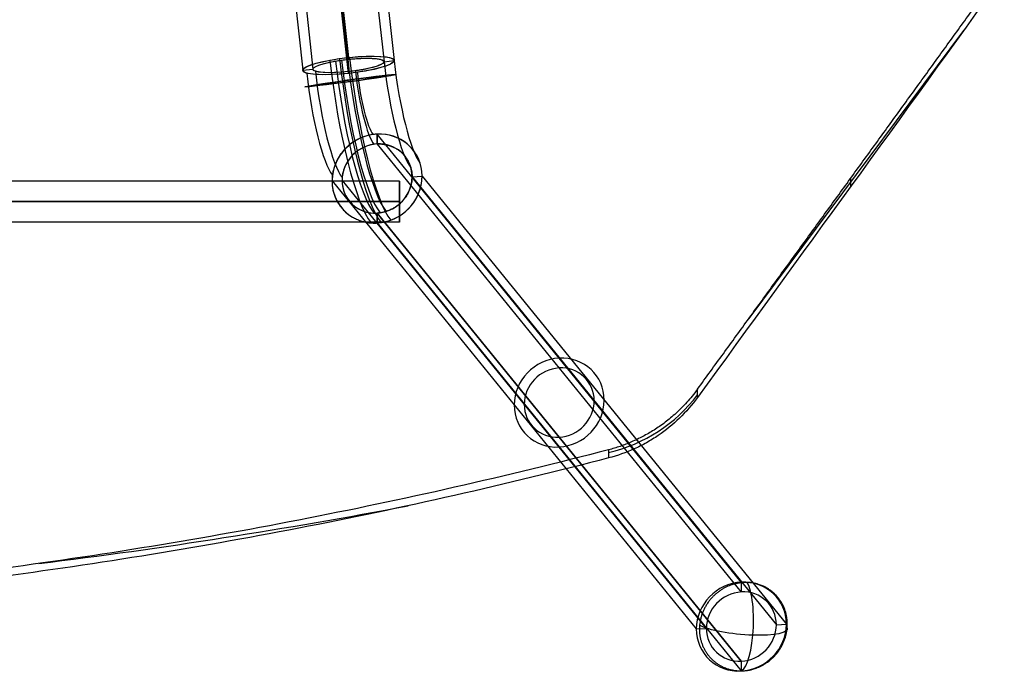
# Model space of a CAD drawing. Header units: millimetres. Extents: x -312 to 352, y -263 to 368.
# Tile 25 of 40: x 152 to 345, y -263 to -136. Entities that reach past the tile are written whole.
import ezdxf

# ---------------------------------------------------------------- set-up
doc = ezdxf.new("R2010")
doc.units = ezdxf.units.MM
doc.header["$MEASUREMENT"] = 0
doc.layers.add('Lean 4', color=7, linetype='Continuous', true_color=0xac69b9)
doc.layers.add('Legs', color=7, linetype='Continuous', true_color=0x5b5aa2)

msp = doc.modelspace()

# ---------------------------------------------------------------- linework, layer by layer
at = {"layer": 'Lean 4'}
for p, q in [((337.04, -137.72, 379.11), (294.99, -194.13, 388.05)), ((314.98, -168.19, 378.3), (314.97, -166.58, 388.46)), ((284.95, -209.55, 377.86), (284.95, -207.95, 387.97)), ((284.95, -209.55, 377.86), (284.95, -207.95, 387.97)), ((267.54, -219.82, 386.12), (267.55, -221.42, 376.04)), ((267.54, -219.82, 386.12), (267.55, -221.42, 376.04))]:
    msp.add_line(p, q, dxfattribs=at)
at = {"layer": 'Lean 4', "extrusion": (-8.93094e-05, 0.156434, 0.987688)}
for centre, radius, start, end in [((-260.68, 248.44, 343.69), 30, 102.9731, 143.6016), ((-20.48, -794.25, 329.48), 1100, 97.06957, 100.88417)]:
    msp.add_arc(centre, radius, start, end, dxfattribs=at)
at = {"layer": 'Lean 4'}
msp.add_rational_spline([(284.95, -207.95, 387.97), (305.09, -180.25, 388.04), (325.11, -152.63, 388.63), (345, -125.1, 389.74)], [1, 0.999792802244, 0.999792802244, 1], degree=3, dxfattribs=at)
msp.add_rational_spline([(284.95, -207.95, 387.97), (305.09, -180.25, 388.04), (325.11, -152.63, 388.63), (345, -125.1, 389.74)], [1, 0.999792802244, 0.999792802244, 1], degree=3, dxfattribs=at)
msp.add_open_spline([(345, -126.72, 379.51), (325.03, -154.35, 378.44), (305.01, -181.96, 377.89), (284.95, -209.55, 377.86)], degree=3, dxfattribs=at)
msp.add_open_spline([(345, -126.72, 379.51), (325.03, -154.35, 378.44), (305.01, -181.96, 377.89), (284.95, -209.55, 377.86)], degree=3, dxfattribs=at)
for points, knots in [([(284.95, -207.95, 387.97), (284.6, -208.42, 387.96), (284.26, -208.87, 387.96), (283.56, -209.73, 387.94), (283.21, -210.13, 387.93), (282.51, -210.91, 387.9), (282.16, -211.28, 387.88), (281.45, -211.99, 387.84), (281.1, -212.33, 387.81), (280.39, -212.97, 387.76), (280.03, -213.28, 387.73), (279.32, -213.88, 387.67), (278.96, -214.17, 387.64), (277.88, -214.99, 387.54), (277.16, -215.49, 387.46), (275.71, -216.41, 387.3), (274.98, -216.83, 387.21), (273.51, -217.61, 387.02), (272.77, -217.96, 386.92), (271.29, -218.6, 386.71), (270.55, -218.89, 386.6), (269.05, -219.4, 386.37), (268.3, -219.63, 386.25), (267.54, -219.82, 386.12)], [0, 0, 0, 0, 0.00134468, 0.00134468, 0.00268937, 0.00268937, 0.00403252, 0.00403252, 0.00537567, 0.00537567, 0.00672035, 0.00672035, 0.00806502, 0.00806502, 0.0107522, 0.0107522, 0.01344183, 0.01344183, 0.01613057, 0.01613057, 0.0188199, 0.0188199, 0.02150757, 0.02150757, 0.02150757, 0.02150757]), ([(284.95, -207.95, 387.97), (284.6, -208.42, 387.96), (284.26, -208.87, 387.96), (283.56, -209.73, 387.94), (283.21, -210.13, 387.93), (282.51, -210.91, 387.9), (282.16, -211.28, 387.88), (281.45, -211.99, 387.84), (281.1, -212.33, 387.81), (280.39, -212.97, 387.76), (280.03, -213.28, 387.73), (279.32, -213.88, 387.67), (278.96, -214.17, 387.64), (277.88, -214.99, 387.54), (277.16, -215.49, 387.46), (275.71, -216.41, 387.3), (274.98, -216.83, 387.21), (273.51, -217.61, 387.02), (272.77, -217.96, 386.92), (271.29, -218.6, 386.71), (270.55, -218.89, 386.6), (269.05, -219.4, 386.37), (268.3, -219.63, 386.25), (267.54, -219.82, 386.12)], [0, 0, 0, 0, 0.00134468, 0.00134468, 0.00268937, 0.00268937, 0.00403252, 0.00403252, 0.00537567, 0.00537567, 0.00672035, 0.00672035, 0.00806502, 0.00806502, 0.0107522, 0.0107522, 0.01344183, 0.01344183, 0.01613057, 0.01613057, 0.0188199, 0.0188199, 0.02150757, 0.02150757, 0.02150757, 0.02150757]), ([(284.95, -209.55, 377.86), (283.89, -211.01, 377.86), (282.71, -212.36, 377.81), (280.12, -214.87, 377.65), (278.73, -216, 377.53), (276.51, -217.52, 377.3), (275.75, -217.99, 377.21), (274.19, -218.87, 377.02), (273.39, -219.27, 376.91), (270.95, -220.38, 376.58), (269.27, -220.97, 376.33), (267.55, -221.42, 376.04)], [-0.02150394, -0.02150394, -0.02150394, -0.02150394, -0.01612806, -0.01612806, -0.01074902, -0.01074902, -0.00806374, -0.00806374, -0.0053781, -0.0053781, 0, 0, 0, 0]), ([(284.95, -209.55, 377.86), (283.89, -211.01, 377.86), (282.71, -212.36, 377.81), (280.12, -214.87, 377.65), (278.73, -216, 377.53), (276.51, -217.52, 377.3), (275.75, -217.99, 377.21), (274.19, -218.87, 377.02), (273.39, -219.27, 376.91), (270.95, -220.38, 376.58), (269.27, -220.97, 376.33), (267.55, -221.42, 376.04)], [-0.02150394, -0.02150394, -0.02150394, -0.02150394, -0.01612806, -0.01612806, -0.01074902, -0.01074902, -0.00806374, -0.00806374, -0.0053781, -0.0053781, 0, 0, 0, 0]), ([(267.54, -219.82, 386.12), (257.53, -222.43, 384.47), (247.48, -224.88, 382.91), (227.26, -229.46, 379.99), (217.11, -231.6, 378.63), (196.69, -235.57, 376.11), (186.44, -237.39, 374.94), (165.86, -240.71, 372.82), (155.54, -242.21, 371.86), (134.82, -244.89, 370.16), (124.46, -246.06, 369.41), (103.66, -248.07, 368.13), (93.24, -248.91, 367.59), (72.33, -250.25, 366.73), (61.86, -250.76, 366.4), (40.94, -251.43, 365.97), (30.47, -251.6, 365.86), (20, -251.6, 365.86)], [0, 0, 0, 0, 0.0312842, 0.0312842, 0.0625648, 0.0625648, 0.0938636, 0.0938636, 0.1251862, 0.1251862, 0.1564434, 0.1564434, 0.1877489, 0.1877489, 0.2190731, 0.2190731, 0.2503493, 0.2503493, 0.2503493, 0.2503493]), ([(267.54, -219.82, 386.12), (257.53, -222.43, 384.47), (247.48, -224.88, 382.91), (227.26, -229.46, 379.99), (217.11, -231.6, 378.63), (196.69, -235.57, 376.11), (186.44, -237.39, 374.94), (165.86, -240.71, 372.82), (155.54, -242.21, 371.86), (134.82, -244.89, 370.16), (124.46, -246.06, 369.41), (103.66, -248.07, 368.13), (93.24, -248.91, 367.59), (72.33, -250.25, 366.73), (61.86, -250.76, 366.4), (40.94, -251.43, 365.97), (30.47, -251.6, 365.86), (20, -251.6, 365.86)], [0, 0, 0, 0, 0.0312842, 0.0312842, 0.0625648, 0.0625648, 0.0938636, 0.0938636, 0.1251862, 0.1251862, 0.1564434, 0.1564434, 0.1877489, 0.1877489, 0.2190731, 0.2190731, 0.2503493, 0.2503493, 0.2503493, 0.2503493]), ([(267.55, -221.42, 376.04), (257.54, -224.02, 374.41), (247.48, -226.47, 372.87), (227.26, -231.05, 369.98), (217.09, -233.19, 368.63), (196.67, -237.15, 366.12), (186.42, -238.97, 364.98), (165.86, -242.29, 362.88), (155.55, -243.79, 361.93), (134.83, -246.46, 360.24), (124.44, -247.63, 359.5), (103.63, -249.64, 358.23), (93.21, -250.48, 357.69), (72.32, -251.82, 356.84), (61.87, -252.32, 356.52), (40.94, -253, 356.09), (30.48, -253.17, 355.99), (20, -253.17, 355.99)], [-0.4993114, -0.4993114, -0.4993114, -0.4993114, -0.4682058, -0.4682058, -0.4370595, -0.4370595, -0.4059504, -0.4059504, -0.3748288, -0.3748288, -0.3436819, -0.3436819, -0.3125448, -0.3125448, -0.2814469, -0.2814469, -0.2503265, -0.2503265, -0.2503265, -0.2503265]), ([(267.55, -221.42, 376.04), (257.54, -224.02, 374.41), (247.48, -226.47, 372.87), (227.26, -231.05, 369.98), (217.09, -233.19, 368.63), (196.67, -237.15, 366.12), (186.42, -238.97, 364.98), (165.86, -242.29, 362.88), (155.55, -243.79, 361.93), (134.83, -246.46, 360.24), (124.44, -247.63, 359.5), (103.63, -249.64, 358.23), (93.21, -250.48, 357.69), (72.32, -251.82, 356.84), (61.87, -252.32, 356.52), (40.94, -253, 356.09), (30.48, -253.17, 355.99), (20, -253.17, 355.99)], [-0.4993114, -0.4993114, -0.4993114, -0.4993114, -0.4682058, -0.4682058, -0.4370595, -0.4370595, -0.4059504, -0.4059504, -0.3748288, -0.3748288, -0.3436819, -0.3436819, -0.3125448, -0.3125448, -0.2814469, -0.2814469, -0.2503265, -0.2503265, -0.2503265, -0.2503265])]:
    msp.add_open_spline(points, degree=3, knots=knots, dxfattribs=at)
at = {"layer": 'Legs'}
for p, q in [((183.6, 222.04, 286.83), (223.58, -143.83, 351.05)), ((185.58, 222.25, 286.79), (225.57, -143.62, 351.01)), ((167.69, 220.35, 287.12), (207.67, -145.51, 351.34)), ((169.68, 220.56, 287.09), (209.66, -145.3, 351.31)), ((208.85, -71.95, 347.57), (216.62, -143.01, 360.04)), ((208.85, -71.95, 347.57), (216.62, -143.01, 360.04)), ((216.62, -143.35, 358.07), (208.88, -72.53, 345.64)), ((216.62, -143.35, 358.07), (208.88, -72.53, 345.64)), ((216.62, -146.12, 342.31), (208.85, -75.06, 329.84)), ((216.62, -146.12, 342.31), (208.85, -75.06, 329.84)), ((208.88, -74.95, 331.85), (216.62, -145.78, 344.28)), ((208.88, -74.95, 331.85), (216.62, -145.78, 344.28)), ((208.88, -74.95, 331.85), (216.62, -145.78, 344.28)), ((216.62, -143.01, 360.04), (216.62, -143.35, 358.07)), ((216.62, -143.35, 358.07), (216.62, -143.01, 360.04)), ((223.58, -143.83, 351.05), (225.57, -143.62, 351.01)), ((223.58, -143.83, 351.05), (225.57, -143.62, 351.01)), ((207.67, -145.51, 351.34), (209.66, -145.3, 351.31)), ((207.67, -145.51, 351.34), (209.66, -145.3, 351.31)), ((216.62, -145.78, 344.28), (216.62, -146.12, 342.31)), ((216.62, -146.12, 342.31), (216.62, -145.78, 344.28)), ((293.52, -245.73, 3.69), (222.22, -158.01, 334.93)), ((293.52, -245.73, 3.69), (222.22, -158.01, 334.93)), ((222.22, -158.01, 334.93), (222.22, -159.95, 335.44)), ((222.22, -159.95, 335.44), (222.22, -158.01, 334.93)), ((222.22, -159.95, 335.44), (293.52, -247.67, 4.2)), ((222.22, -159.95, 335.44), (293.52, -247.67, 4.2)), ((222.22, -159.95, 335.44), (293.52, -247.67, 4.2)), ((226.6, -167.23, 314.55), (-186.6, -167.23, 314.55)), ((213.4, -167.18, 335.46), (215.36, -167.08, 335.85)), ((213.4, -167.18, 335.46), (215.36, -167.08, 335.85)), ((213.4, -167.18, 335.46), (284.71, -254.9, 4.22)), ((215.36, -167.08, 335.85), (286.67, -254.8, 4.61)), ((226.6, -175.23, 314.55), (226.6, -167.23, 314.55)), ((229.07, -166.35, 338.61), (231.03, -166.24, 339)), ((229.07, -166.35, 338.61), (231.03, -166.24, 339)), ((229.07, -166.35, 338.61), (300.38, -254.07, 7.37)), ((231.03, -166.24, 339), (302.34, -253.96, 7.76)), ((226.6, -171.23, 310.55), (-186.6, -171.23, 310.55)), ((-186.6, -171.23, 318.55), (226.6, -171.23, 318.55)), ((226.6, -171.23, 310.55), (-186.6, -171.23, 310.55)), ((-186.6, -171.23, 318.55), (226.6, -171.23, 318.55)), ((226.6, -171.23, 310.55), (226.6, -171.23, 318.55)), ((226.6, -175.23, 314.55), (-186.6, -175.23, 314.55)), ((293.52, -261.2, 7.78), (222.22, -173.48, 339.02)), ((222.22, -173.48, 339.02), (293.52, -261.2, 7.78)), ((293.52, -261.2, 7.78), (222.22, -173.48, 339.02)), ((222.22, -173.48, 339.02), (222.22, -175.41, 339.54)), ((222.22, -175.41, 339.54), (222.22, -173.48, 339.02)), ((222.22, -175.41, 339.54), (293.52, -263.13, 8.29)), ((222.22, -175.41, 339.54), (293.52, -263.13, 8.29)), ((222.22, -175.41, 339.54), (257.52, -218.84, 175.54)), ((257.87, -217.34, 173.4), (293.52, -261.2, 7.78)), ((293.52, -245.73, 3.69), (293.52, -247.67, 4.2)), ((300.38, -254.07, 7.37), (302.34, -253.96, 7.76)), ((284.71, -254.9, 4.22), (286.67, -254.8, 4.61)), ((293.52, -261.2, 7.78), (293.52, -263.13, 8.29))]:
    msp.add_line(p, q, dxfattribs=at)
at = {"layer": 'Legs', "extrusion": (-0.107021, 0.979284, -0.171897)}
for radius, start, end in [(9, 91.0762, 271.0762), (9, 91.0762, 271.0762), (9, 92.5277, 259.8473), (9, 92.5277, 259.8473), (9, 259.8473, 67.1669), (9, 259.8473, 67.1669), (9, 271.0762, 91.0762), (9, 271.0762, 91.0762), (7, 259.8473, 69.9211), (7, 259.8473, 69.9211), (7, 271.0762, 91.0762), (7, 271.0762, 91.0762), (9, 67.1669, 79.8473), (9, 67.1669, 79.8473), (7, 69.9211, 79.8473), (7, 69.9211, 79.8473), (9, 79.8473, 92.5277), (9, 79.8473, 92.5277), (7, 79.8473, 89.7736), (7, 79.8473, 89.7736), (7, 89.7736, 259.8473), (7, 89.7736, 259.8473)]:
    msp.add_arc((-199.63, 317.2, -225.12), radius, start, end, dxfattribs=at)
at = {"layer": 'Legs', "extrusion": (0.975224, 0.137059, 0.173648)}
for centre, radius in [((-176.8, 292.39, 250.44), 28.78), ((-176.8, 292.39, 250.44), 28.78), ((-176.8, 292.39, 251.21), 26.9), ((-176.8, 292.39, 251.21), 26.9), ((-176.8, 292.39, 252.42), 29), ((-176.8, 292.39, 252.42), 29), ((-176.8, 292.39, 252.42), 27), ((-176.8, 292.39, 252.42), 27), ((-176.8, 292.39, 253.63), 26.9), ((-176.8, 292.39, 253.63), 26.9), ((-176.8, 292.39, 254.4), 28.78), ((-176.8, 292.39, 254.4), 28.78), ((-176.8, 292.39, 259.32), 18.79), ((-176.8, 292.39, 261.2), 18.02), ((-176.8, 292.39, 243.64), 18.02), ((-176.8, 292.39, 245.53), 18.79), ((-176.8, 292.39, 252.42), 13), ((-176.8, 292.39, 252.42), 13), ((-176.8, 292.39, 252.42), 11), ((-176.8, 292.39, 252.42), 11)]:
    msp.add_arc(centre, radius, 79.9476, 163.9459, dxfattribs=at)
at = {"layer": 'Legs', "extrusion": (-0.134936, 0.990563, -0.024027)}
for radius, start, end in [(9, 92.6775, 259.9971), (9, 259.9971, 67.3167), (7, 259.9971, 70.0708), (9, 67.3167, 79.9971), (7, 70.0708, 79.9971), (9, 79.9971, 92.6775), (7, 79.9971, 89.9233), (7, 89.9233, 259.9971)]:
    msp.add_arc((-195.09, 347.16, -183.88), radius, start, end, dxfattribs=at)
at = {"layer": 'Legs', "extrusion": (-0.20374, 0.250628, 0.946401)}
for centre, radius, start, end in [((-67.27, 364.01, 232.1), 9, 70.1584, 237.4781), ((-67.27, 364.01, 232.1), 9, 70.1584, 237.4781), ((-67.27, 364.01, 232.1), 9, 52.4273, 232.4273), ((-67.27, 364.01, 232.1), 9, 52.4273, 232.4273), ((-67.27, 364.01, 232.1), 9, 237.4781, 44.7977), ((-67.27, 364.01, 232.1), 9, 237.4781, 44.7977), ((-67.27, 364.01, 232.1), 7, 232.4273, 52.4273), ((-67.27, 364.01, 232.1), 7, 232.4273, 52.4273), ((-67.27, 364.01, 232.1), 7, 67.4043, 237.4781), ((-67.27, 364.01, 232.1), 7, 67.4043, 237.4781), ((-67.27, 364.01, 232.1), 7, 237.4781, 47.5518), ((-67.27, 364.01, 232.1), 7, 237.4781, 47.5518), ((-67.27, 364.01, 232.1), 7, 47.5518, 57.4781), ((-67.27, 364.01, 232.1), 7, 47.5518, 57.4781), ((-67.27, 364.01, 232.1), 7, 57.4781, 67.4043), ((-67.27, 364.01, 232.1), 7, 57.4781, 67.4043), ((-67.27, 364.01, 232.1), 9, 44.7977, 57.4781), ((-67.27, 364.01, 232.1), 9, 44.7977, 57.4781), ((-67.27, 364.01, 232.1), 9, 57.478, 70.1584), ((-67.27, 364.01, 232.1), 9, 57.478, 70.1584), ((-67.27, 364.01, 57.1), 9, 232.4273, 52.4273), ((-67.27, 364.01, 57.1), 9, 52.4273, 232.4273), ((-67.27, 364.01, 57.1), 7, 232.4273, 52.4273), ((-67.27, 364.01, 57.1), 7, 52.4273, 232.4273), ((-67.27, 364.01, -117.9), 9, 232.4273, 52.4273), ((-67.27, 364.01, -117.9), 9, 232.4273, 52.4273), ((-67.27, 364.01, -117.9), 9, 52.4273, 232.4273), ((-67.27, 364.01, -117.9), 9, 52.4273, 232.4273), ((-67.27, 364.01, -117.9), 7, 232.4273, 52.4273), ((-67.27, 364.01, -117.9), 7, 232.4273, 52.4273), ((-67.27, 364.01, -117.9), 7, 52.4273, 232.4273), ((-67.27, 364.01, -117.9), 7, 52.4273, 232.4273)]:
    msp.add_arc(centre, radius, start, end, dxfattribs=at)
at = {"layer": 'Legs', "extrusion": (1, 3.49148e-15, 0)}
msp.add_arc((-171.23, 314.55, 226.6), 4, 270, 90, dxfattribs=at)
msp.add_arc((-171.23, 314.55, 226.6), 4, 270, 90, dxfattribs=at)
at = {"layer": 'Legs', "extrusion": (0.965247, -0.030879, 0.259508)}
for start, end in [(257.6437, 338.0496), (177.2378, 257.6437)]:
    msp.add_arc((-244.61, -71.18, 293.1), 9, start, end, dxfattribs=at)
at = {"layer": 'Legs', "extrusion": (0.086738, 0.974561, -0.206659)}
for start, end in [(254.6192, 335.0251), (254.6192, 335.0251), (174.2132, 254.6192), (174.2132, 254.6192), (174.2132, 254.6192)]:
    msp.add_arc((-314.93, -39.77, -223.71), 9, start, end, dxfattribs=at)
at = {"layer": 'Legs'}
for points, weights, knots in [([(216.62, -143.35, 358.07), (223.58, -142.62, 357.94), (223.58, -143.83, 351.05), (223.58, -145.04, 344.15), (216.62, -145.78, 344.28)], [1, 0.707106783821, 1, 0.707106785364, 0.999999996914], [-21.991148, -21.991148, -21.991148, -10.995574, -10.995574, 0, 0, 0]), ([(216.62, -143.35, 358.07), (223.58, -142.62, 357.94), (223.58, -143.83, 351.05), (223.58, -145.04, 344.15), (216.62, -145.78, 344.28)], [1, 0.707106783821, 1, 0.707106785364, 0.999999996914], [-21.991148, -21.991148, -21.991148, -10.995574, -10.995574, 0, 0, 0]), ([(222.22, -158.01, 334.93), (213.4, -158.48, 333.15), (213.4, -167.18, 335.46), (213.4, -175.88, 337.76), (222.22, -175.41, 339.54)], [1, 0.707106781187, 1, 0.707106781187, 1], [0, 0, 0, 14.137167, 14.137167, 28.274334, 28.274334, 28.274334]), ([(222.22, -158.01, 334.93), (213.4, -158.48, 333.15), (213.4, -167.18, 335.46), (213.4, -175.88, 337.76), (222.22, -175.41, 339.54)], [1, 0.707106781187, 1, 0.707106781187, 1], [0, 0, 0, 14.137167, 14.137167, 28.274334, 28.274334, 28.274334]), ([(222.22, -159.95, 335.44), (229.07, -159.58, 336.82), (229.07, -166.35, 338.61), (229.07, -173.11, 340.4), (222.22, -173.48, 339.02)], [0.999999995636, 0.707106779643, 1, 0.707106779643, 0.999999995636], [-21.991149, -21.991149, -21.991149, -10.995574, -10.995574, 0, 0, 0]), ([(222.22, -159.95, 335.44), (229.07, -159.58, 336.82), (229.07, -166.35, 338.61), (229.07, -173.11, 340.4), (222.22, -173.48, 339.02)], [0.999999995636, 0.707106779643, 1, 0.707106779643, 0.999999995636], [-21.991149, -21.991149, -21.991149, -10.995574, -10.995574, 0, 0, 0]), ([(226.6, -171.23, 318.55), (226.6, -175.23, 318.55), (226.6, -175.23, 314.55), (226.6, -175.23, 310.55), (226.6, -171.23, 310.55)], [1, 0.707106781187, 1, 0.707106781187, 1], [0, 0, 0, 6.283185, 6.283185, 12.566371, 12.566371, 12.566371]), ([(226.6, -171.23, 318.55), (226.6, -175.23, 318.55), (226.6, -175.23, 314.55), (226.6, -175.23, 310.55), (226.6, -171.23, 310.55)], [1, 0.707106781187, 1, 0.707106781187, 1], [0, 0, 0, 6.283185, 6.283185, 12.566371, 12.566371, 12.566371])]:
    msp.add_rational_spline(points, weights, degree=2, knots=knots, dxfattribs=at)
for points in [[(302.49, -254.73, 8.21), (302.51, -254.52, 8.16), (302.52, -254.3, 8.12), (302.53, -253.86, 8.01), (302.52, -253.64, 7.96), (302.49, -253.21, 7.85), (302.47, -252.99, 7.79), (302.41, -252.55, 7.68), (302.37, -252.34, 7.62), (302.28, -251.92, 7.49), (302.23, -251.71, 7.43), (302.13, -251.41, 7.33), (302.1, -251.31, 7.3), (302.03, -251.1, 7.24), (301.99, -251, 7.2), (301.88, -250.7, 7.1), (301.79, -250.5, 7.03), (301.6, -250.11, 6.89), (301.49, -249.91, 6.82), (301.27, -249.54, 6.67), (301.15, -249.35, 6.59), (300.9, -249, 6.45), (300.77, -248.83, 6.37), (300.5, -248.51, 6.22), (300.36, -248.35, 6.15), (300.07, -248.05, 6.01), (299.92, -247.91, 5.93), (299.61, -247.64, 5.79), (299.45, -247.51, 5.72), (299.13, -247.28, 5.58), (298.97, -247.17, 5.51), (298.65, -246.96, 5.38), (298.49, -246.87, 5.31), (298.17, -246.7, 5.19), (298.02, -246.62, 5.13), (297.73, -246.49, 5.02), (297.58, -246.43, 4.97), (297.32, -246.32, 4.88), (297.19, -246.28, 4.84), (296.96, -246.2, 4.76), (296.85, -246.17, 4.72), (296.65, -246.11, 4.66), (296.56, -246.08, 4.63), (296.39, -246.04, 4.57), (296.31, -246.02, 4.54), (296.16, -245.99, 4.5), (296.09, -245.97, 4.48), (295.9, -245.93, 4.42), (295.78, -245.92, 4.38), (295.57, -245.88, 4.32), (295.48, -245.87, 4.29), (295.3, -245.85, 4.24), (295.22, -245.84, 4.22), (295.06, -245.83, 4.17), (294.99, -245.82, 4.15), (294.84, -245.82, 4.11), (294.77, -245.81, 4.09), (294.62, -245.81, 4.05), (294.55, -245.81, 4.03), (294.4, -245.8, 3.99), (294.32, -245.81, 3.97), (294.16, -245.81, 3.93), (294.08, -245.81, 3.91), (293.9, -245.82, 3.87), (293.8, -245.83, 3.84), (293.59, -245.84, 3.79), (293.47, -245.86, 3.76), (293.27, -245.88, 3.72), (293.2, -245.89, 3.7), (293.05, -245.92, 3.67), (292.97, -245.93, 3.65), (292.79, -245.96, 3.61), (292.69, -245.98, 3.59), (292.48, -246.03, 3.55), (292.37, -246.05, 3.52), (292.13, -246.11, 3.47), (291.99, -246.15, 3.45), (291.71, -246.24, 3.39), (291.56, -246.29, 3.37), (291.24, -246.41, 3.31), (291.08, -246.47, 3.28), (290.73, -246.62, 3.23), (290.56, -246.7, 3.2), (290.2, -246.89, 3.15), (290.02, -246.98, 3.13), (289.66, -247.2, 3.09), (289.48, -247.32, 3.07), (289.12, -247.57, 3.03), (288.95, -247.7, 3.02), (288.6, -247.98, 2.99), (288.44, -248.12, 2.98), (288.11, -248.42, 2.97), (287.95, -248.58, 2.96), (287.64, -248.92, 2.96), (287.49, -249.1, 2.96), (287.2, -249.46, 2.97), (287.06, -249.64, 2.98), (286.8, -250.02, 3), (286.68, -250.22, 3.02), (286.51, -250.51, 3.04), (286.46, -250.61, 3.05), (286.35, -250.8, 3.07), (286.3, -250.9, 3.08), (286.16, -251.2, 3.11), (286.06, -251.4, 3.13), (285.9, -251.81, 3.19), (285.82, -252.02, 3.22), (285.68, -252.45, 3.28), (285.62, -252.67, 3.32), (285.52, -253.1, 3.39), (285.48, -253.32, 3.43), (285.4, -253.75, 3.51), (285.38, -253.97, 3.56), (285.36, -254.18, 3.6)], [(285.36, -254.18, 3.6), (285.34, -254.4, 3.65), (285.33, -254.62, 3.7), (285.32, -255.05, 3.8), (285.33, -255.27, 3.85), (285.35, -255.71, 3.96), (285.37, -255.93, 4.02), (285.44, -256.36, 4.14), (285.47, -256.58, 4.2), (285.57, -257, 4.32), (285.62, -257.21, 4.38), (285.71, -257.51, 4.48), (285.75, -257.61, 4.51), (285.81, -257.81, 4.58), (285.85, -257.91, 4.61), (285.97, -258.21, 4.71), (286.06, -258.41, 4.78), (286.25, -258.81, 4.92), (286.35, -259, 5), (286.58, -259.38, 5.14), (286.69, -259.56, 5.22), (286.94, -259.92, 5.37), (287.08, -260.09, 5.44), (287.35, -260.41, 5.59), (287.48, -260.56, 5.66), (287.78, -260.86, 5.81), (287.93, -261, 5.88), (288.24, -261.27, 6.02), (288.4, -261.4, 6.1), (288.72, -261.64, 6.24), (288.88, -261.75, 6.3), (289.2, -261.95, 6.43), (289.36, -262.05, 6.5), (289.67, -262.22, 6.62), (289.83, -262.29, 6.68), (290.12, -262.43, 6.79), (290.26, -262.49, 6.84), (290.53, -262.59, 6.93), (290.65, -262.64, 6.98), (290.88, -262.72, 7.06), (290.99, -262.75, 7.09), (291.19, -262.81, 7.16), (291.28, -262.83, 7.19), (291.46, -262.88, 7.24), (291.54, -262.9, 7.27), (291.68, -262.93, 7.31), (291.75, -262.94, 7.34), (291.95, -262.98, 7.4), (292.06, -263, 7.43), (292.27, -263.03, 7.49), (292.37, -263.04, 7.52), (292.54, -263.07, 7.57), (292.63, -263.07, 7.59), (292.78, -263.09, 7.64), (292.86, -263.09, 7.66), (293.01, -263.1, 7.7), (293.08, -263.1, 7.72), (293.23, -263.11, 7.76), (293.3, -263.11, 7.78), (293.45, -263.11, 7.82), (293.52, -263.11, 7.84), (293.68, -263.11, 7.88), (293.77, -263.1, 7.9), (293.95, -263.1, 7.94), (294.04, -263.09, 7.97), (294.26, -263.07, 8.02), (294.37, -263.06, 8.05), (294.57, -263.03, 8.09), (294.65, -263.02, 8.11), (294.8, -263, 8.15), (294.88, -262.99, 8.16), (295.06, -262.95, 8.2), (295.16, -262.94, 8.22), (295.36, -262.89, 8.27), (295.48, -262.86, 8.29), (295.72, -262.8, 8.34), (295.85, -262.76, 8.37), (296.14, -262.68, 8.42), (296.29, -262.63, 8.45), (296.61, -262.51, 8.5), (296.77, -262.44, 8.53), (297.11, -262.3, 8.58), (297.29, -262.21, 8.61), (297.65, -262.03, 8.66), (297.83, -261.93, 8.68), (298.18, -261.72, 8.73), (298.37, -261.6, 8.75), (298.72, -261.35, 8.78), (298.9, -261.22, 8.8), (299.24, -260.94, 8.82), (299.41, -260.8, 8.83), (299.73, -260.49, 8.84), (299.89, -260.33, 8.85), (300.21, -260, 8.85), (300.36, -259.82, 8.85), (300.65, -259.46, 8.84), (300.78, -259.27, 8.83), (301.04, -258.89, 8.81), (301.17, -258.7, 8.8), (301.34, -258.41, 8.77), (301.39, -258.31, 8.76), (301.5, -258.11, 8.75), (301.55, -258.02, 8.74), (301.69, -257.72, 8.7), (301.78, -257.52, 8.68), (301.95, -257.1, 8.63), (302.03, -256.89, 8.6), (302.16, -256.47, 8.53), (302.22, -256.25, 8.5), (302.33, -255.82, 8.42), (302.37, -255.6, 8.38), (302.44, -255.16, 8.3), (302.47, -254.95, 8.25), (302.49, -254.73, 8.21)]]:
    msp.add_open_spline(points, degree=3, knots=[-27.878869, -27.878869, -27.878869, -27.878869, -27.447498, -27.447498, -27.016128, -27.016128, -26.584757, -26.584757, -26.153386, -26.153386, -25.722016, -25.722016, -25.50633, -25.50633, -25.290645, -25.290645, -24.859274, -24.859274, -24.427903, -24.427903, -23.993905, -23.993905, -23.559907, -23.559907, -23.125909, -23.125909, -22.691911, -22.691911, -22.257913, -22.257913, -21.823915, -21.823915, -21.389917, -21.389917, -20.955919, -20.955919, -20.517258, -20.517258, -20.078596, -20.078596, -19.639935, -19.639935, -19.201274, -19.201274, -18.762612, -18.762612, -18.323951, -18.323951, -17.446628, -17.446628, -16.56983, -16.56983, -15.693031, -15.693031, -14.816233, -14.816233, -13.939435, -13.939435, -13.06327, -13.06327, -12.187105, -12.187105, -11.31094, -11.31094, -10.434776, -10.434776, -9.557336, -9.557336, -9.118616, -9.118616, -8.679896, -8.679896, -8.241176, -8.241176, -7.802456, -7.802456, -7.363736, -7.363736, -6.925016, -6.925016, -6.49065, -6.49065, -6.056284, -6.056284, -5.621917, -5.621917, -5.187551, -5.187551, -4.753185, -4.753185, -4.318819, -4.318819, -3.884453, -3.884453, -3.450087, -3.450087, -3.018826, -3.018826, -2.587566, -2.587566, -2.371935, -2.371935, -2.156305, -2.156305, -1.725044, -1.725044, -1.293783, -1.293783, -0.862522, -0.862522, -0.431261, -0.431261, 0, 0, 0, 0], dxfattribs=at)

doc.saveas('drawing.dxf')
